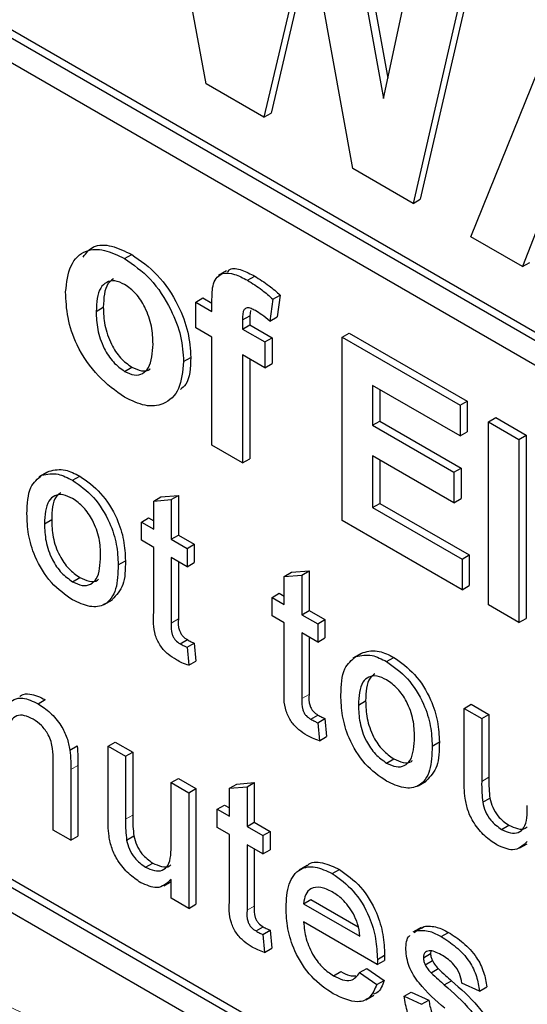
# Paper-space layout 'Blatt2' of a CAD drawing. Header units: millimetres. Extents: x 5 to 418, y 2 to 292.
# Tile 15 of 77: x 77.91 to 79.9, y 173.93 to 177.79. Entities that reach past the tile are written whole.
import ezdxf

# ---------------------------------------------------------------- set-up
doc = ezdxf.new("R2010")
doc.units = ezdxf.units.MM

psp = doc.layouts.new('Blatt2')

# ---------------------------------------------------------------- linework, layer by layer
at = {"color": 7, "linetype": 'Continuous', "lineweight": 25}
for p, q in [((75.6624, 178.9962), (86.3822, 172.8078)), ((75.6907, 179.0125), (86.3822, 172.8404)), ((86.3822, 172.7098), (75.6624, 178.8982)), ((78.643, 177.5366), (78.406, 178.8166)), ((79.1776, 178.3711), (79.3389, 177.4795)), ((79.2059, 178.3875), (79.3559, 177.5582)), ((79.3389, 177.4795), (79.4923, 178.1894)), ((79.0469, 178.158), (78.8699, 177.4056)), ((79.2195, 177.2038), (79.0469, 178.158)), ((79.0576, 178.0993), (78.8981, 177.422)), ((79.6879, 178.0766), (79.4553, 177.0677)), ((79.7162, 178.0929), (79.4835, 177.084)), ((79.6823, 176.9366), (80.0565, 177.8638)), ((72.0421, 177.6565), (86.1842, 169.4924)), ((78.8699, 177.4056), (78.643, 177.5366)), ((78.8699, 177.4056), (78.8981, 177.422)), ((79.4553, 177.0677), (79.2195, 177.2038)), ((79.4553, 177.0677), (79.4835, 177.084)), ((79.9688, 177.035), (79.8854, 176.8194)), ((79.8854, 176.8194), (79.6823, 176.9366)), ((78.323, 176.8512), (78.3512, 176.8675)), ((79.8854, 176.8194), (79.9136, 176.8357)), ((78.7235, 176.8034), (78.6917, 176.785)), ((78.8056, 176.766), (78.8339, 176.7824)), ((78.6026, 176.6806), (78.6308, 176.6969)), ((78.6026, 176.6806), (78.6664, 176.6438)), ((78.6026, 176.5793), (78.6026, 176.6806)), ((78.6308, 176.6969), (78.6664, 176.6764)), ((78.6664, 176.6438), (78.6664, 176.6816)), ((78.9057, 176.6914), (78.8937, 176.6061)), ((78.9057, 176.6914), (78.934, 176.7078)), ((78.934, 176.7078), (78.922, 176.6224)), ((78.2117, 176.6437), (78.2399, 176.66)), ((78.8178, 176.6471), (78.8143, 176.6267)), ((78.786, 176.6104), (78.8143, 176.6267)), ((78.786, 176.6104), (78.786, 176.5747)), ((78.8143, 176.6267), (78.8143, 176.591)), ((78.8937, 176.6061), (78.922, 176.6224)), ((78.6664, 176.5424), (78.6026, 176.5793)), ((78.786, 176.5747), (78.8143, 176.591)), ((78.786, 176.5747), (78.8738, 176.524)), ((78.8143, 176.591), (78.9021, 176.5403)), ((79.1769, 176.5425), (79.2052, 176.5588)), ((79.2052, 176.5588), (79.6679, 176.2917)), ((78.6664, 176.1187), (78.6664, 176.5424)), ((78.8738, 176.524), (78.9021, 176.5403)), ((78.8738, 176.524), (78.8738, 176.4227)), ((78.9021, 176.5403), (78.9021, 176.439)), ((79.1769, 175.8239), (79.1769, 176.5425)), ((79.1769, 176.5425), (79.6396, 176.2754)), ((78.5547, 176.4471), (78.583, 176.4634)), ((78.8738, 176.4227), (78.786, 176.4733)), ((78.786, 176.4733), (78.786, 176.0496)), ((78.8143, 176.457), (78.8143, 176.0659)), ((78.8738, 176.4227), (78.9021, 176.439)), ((78.3236, 176.4087), (78.3519, 176.425)), ((79.6396, 176.1556), (79.2966, 176.3536)), ((79.2966, 176.3536), (79.2966, 176.197)), ((79.3249, 176.3373), (79.3249, 176.2133)), ((79.6396, 176.2754), (79.6679, 176.2917)), ((79.6679, 176.2917), (79.6679, 176.1719)), ((79.6396, 176.2754), (79.6396, 176.1556)), ((79.2966, 176.197), (79.3249, 176.2133)), ((79.3249, 176.2133), (79.644, 176.0291)), ((79.7513, 176.2109), (79.7796, 176.2272)), ((79.7513, 176.2109), (79.871, 176.1418)), ((79.7513, 175.4923), (79.7513, 176.2109)), ((79.7796, 176.2272), (79.8993, 176.1581)), ((79.2966, 176.197), (79.6157, 176.0128)), ((79.6396, 176.1556), (79.6679, 176.1719)), ((79.871, 176.1418), (79.8993, 176.1581)), ((79.871, 176.1418), (79.871, 175.4232)), ((79.8993, 176.1581), (79.8993, 175.4396)), ((78.786, 176.0496), (78.6664, 176.1187)), ((78.786, 176.0496), (78.8143, 176.0659)), ((79.6157, 175.893), (79.2966, 176.0773)), ((79.2966, 176.0773), (79.2966, 175.8746)), ((79.3249, 176.0609), (79.3249, 175.8909)), ((77.9992, 176.0009), (78.0275, 176.0172)), ((79.6157, 176.0128), (79.644, 176.0291)), ((79.644, 176.0291), (79.644, 175.9094)), ((78.0193, 176.0128), (77.9875, 175.9945)), ((78.1195, 175.9813), (78.1478, 175.9976)), ((79.6157, 176.0128), (79.6157, 175.893)), ((78.4376, 175.9001), (78.4658, 175.9164)), ((78.4376, 175.9001), (78.5065, 175.9056)), ((78.4376, 175.7897), (78.4376, 175.9001)), ((78.4658, 175.9164), (78.5347, 175.9219)), ((78.5065, 175.9056), (78.5347, 175.9219)), ((78.5065, 175.9056), (78.5065, 175.7499)), ((78.5347, 175.9219), (78.5347, 175.7663)), ((79.6157, 175.893), (79.644, 175.9094)), ((79.2966, 175.8746), (79.3249, 175.8909)), ((79.2966, 175.8746), (79.6476, 175.672)), ((79.3249, 175.8909), (79.6759, 175.6883)), ((78.009, 175.8106), (78.0373, 175.8269)), ((78.3893, 175.8176), (78.4176, 175.8339)), ((78.4176, 175.8339), (78.4376, 175.8224)), ((79.6476, 175.5522), (79.1769, 175.8239)), ((78.3893, 175.746), (78.3893, 175.8176)), ((78.3893, 175.8176), (78.4376, 175.7897)), ((78.4376, 175.7181), (78.3893, 175.746)), ((78.5065, 175.7499), (78.5347, 175.7663)), ((78.5065, 175.7499), (78.5685, 175.7141)), ((78.5347, 175.7663), (78.5968, 175.7305)), ((78.4376, 175.4636), (78.4376, 175.7181)), ((78.5685, 175.7141), (78.5968, 175.7305)), ((78.5685, 175.7141), (78.5685, 175.6425)), ((78.5968, 175.7305), (78.5968, 175.6589)), ((75.6907, 175.6808), (86.2125, 169.6067)), ((78.2984, 175.6497), (78.3267, 175.666)), ((78.5685, 175.6425), (78.5065, 175.6783)), ((78.5065, 175.6783), (78.5065, 175.421)), ((79.6476, 175.672), (79.6759, 175.6883)), ((79.6476, 175.672), (79.6476, 175.5522)), ((79.6759, 175.6883), (79.6759, 175.5685)), ((75.6624, 175.6645), (86.1842, 169.5904)), ((78.5347, 175.662), (78.5347, 175.4373)), ((78.5685, 175.6425), (78.5968, 175.6589)), ((78.1195, 175.5835), (78.1478, 175.5998)), ((78.9502, 175.6042), (78.9784, 175.6205)), ((78.9502, 175.6042), (79.0191, 175.6097)), ((78.9502, 175.4938), (78.9502, 175.6042)), ((78.9784, 175.6205), (79.0473, 175.626)), ((79.0191, 175.6097), (79.0473, 175.626)), ((79.0191, 175.6097), (79.0191, 175.454)), ((79.0473, 175.626), (79.0473, 175.4704)), ((79.6476, 175.5522), (79.6759, 175.5685)), ((78.2437, 175.4945), (78.2755, 175.5128)), ((78.9019, 175.5216), (78.9302, 175.538)), ((78.9019, 175.45), (78.9019, 175.5216)), ((78.9019, 175.5216), (78.9502, 175.4938)), ((78.9302, 175.538), (78.9502, 175.5265)), ((79.871, 175.4232), (79.7513, 175.4923)), ((78.9502, 175.4222), (78.9019, 175.45)), ((79.0191, 175.454), (79.0473, 175.4704)), ((79.0191, 175.454), (79.0811, 175.4182)), ((79.0473, 175.4704), (79.1093, 175.4346)), ((79.0811, 175.4182), (79.1093, 175.4346)), ((79.1093, 175.4346), (79.1093, 175.363)), ((79.871, 175.4232), (79.8993, 175.4396)), ((78.9502, 175.1677), (78.9502, 175.4222)), ((79.0811, 175.4182), (79.0811, 175.3466)), ((79.0811, 175.3466), (79.0191, 175.3824)), ((79.0191, 175.3824), (79.0191, 175.1251)), ((79.0473, 175.3661), (79.0473, 175.1414)), ((79.0811, 175.3466), (79.1093, 175.363)), ((78.5414, 175.3399), (78.5697, 175.3562)), ((78.5685, 175.3263), (78.5968, 175.3426)), ((78.5685, 175.3263), (78.5754, 175.2556)), ((78.5968, 175.3426), (78.6036, 175.2719)), ((79.2512, 175.3017), (79.2194, 175.2833)), ((79.2311, 175.2897), (79.2594, 175.306)), ((79.3514, 175.2701), (79.3796, 175.2865)), ((78.5754, 175.2556), (78.6036, 175.2719)), ((77.9839, 175.1048), (78.0122, 175.1211)), ((79.2409, 175.0995), (79.2692, 175.1158)), ((79.6557, 175.0865), (79.684, 175.1028)), ((79.6557, 174.8069), (79.6557, 175.0865)), ((79.6557, 175.0865), (79.7246, 175.0467)), ((79.684, 175.1028), (79.7529, 175.0631)), ((79.054, 175.044), (79.0823, 175.0603)), ((79.7246, 175.0467), (79.7529, 175.0631)), ((79.7529, 175.0631), (79.7529, 174.8164)), ((79.0811, 175.0304), (79.1093, 175.0467)), ((79.0811, 175.0304), (79.088, 174.9596)), ((79.1093, 175.0467), (79.1162, 174.976)), ((79.7246, 175.0467), (79.7246, 174.8001)), ((79.088, 174.9596), (79.1162, 174.976)), ((78.1088, 174.9231), (78.1371, 174.9394)), ((78.2584, 174.9384), (78.2867, 174.9547)), ((78.2584, 174.6588), (78.2584, 174.9384)), ((78.2584, 174.9384), (78.3273, 174.8986)), ((78.2867, 174.9547), (78.3556, 174.915)), ((79.5303, 174.9385), (79.5586, 174.9548)), ((78.3273, 174.8986), (78.3556, 174.915)), ((78.3273, 174.8986), (78.3273, 174.652)), ((78.3556, 174.915), (78.3556, 174.6683)), ((78.0435, 174.609), (78.0435, 174.8798)), ((78.1406, 174.863), (78.1406, 174.5856)), ((79.3514, 174.8723), (79.3796, 174.8887)), ((78.1124, 174.8467), (78.1124, 174.5692)), ((78.5065, 174.7952), (78.5347, 174.8115)), ((78.5065, 174.557), (78.5065, 174.7952)), ((78.5065, 174.7952), (78.5754, 174.7554)), ((78.5347, 174.8115), (78.6036, 174.7718)), ((78.7352, 174.7736), (78.7635, 174.7899)), ((78.7352, 174.7736), (78.8041, 174.779)), ((78.7635, 174.7899), (78.8324, 174.7954)), ((78.8041, 174.779), (78.8324, 174.7954)), ((78.8041, 174.779), (78.8041, 174.6234)), ((78.8324, 174.7954), (78.8324, 174.6397)), ((79.4756, 174.7833), (79.5074, 174.8017)), ((78.5754, 174.7554), (78.6036, 174.7718)), ((78.5754, 174.7554), (78.5754, 174.3019)), ((78.6036, 174.7718), (78.6036, 174.3183)), ((78.7352, 174.6632), (78.7352, 174.7736)), ((78.687, 174.691), (78.7153, 174.7073)), ((78.7153, 174.7073), (78.7352, 174.6958)), ((79.7286, 174.7182), (79.7568, 174.7346)), ((78.687, 174.6194), (78.687, 174.691)), ((78.687, 174.691), (78.7352, 174.6632)), ((78.8041, 174.6234), (78.8324, 174.6397)), ((78.8041, 174.6234), (78.8661, 174.5876)), ((78.8324, 174.6397), (78.8944, 174.6039)), ((79.8028, 174.6117), (79.8311, 174.628)), ((78.1124, 174.5692), (78.0435, 174.609)), ((78.1124, 174.5692), (78.1406, 174.5856)), ((78.3313, 174.5701), (78.3596, 174.5865)), ((78.7352, 174.5916), (78.687, 174.6194)), ((78.7352, 174.3371), (78.7352, 174.5916)), ((78.8661, 174.5876), (78.8944, 174.6039)), ((78.8661, 174.5876), (78.8661, 174.516)), ((78.8944, 174.6039), (78.8944, 174.5323)), ((78.8661, 174.516), (78.8041, 174.5518)), ((78.8041, 174.5518), (78.8041, 174.2945)), ((79.875, 174.539), (79.9037, 174.5556)), ((78.8324, 174.5355), (78.8324, 174.3108)), ((78.8661, 174.516), (78.8944, 174.5323)), ((78.4056, 174.4636), (78.4339, 174.4799)), ((79.04, 174.4702), (79.0082, 174.4518)), ((79.1386, 174.4383), (79.1668, 174.4546)), ((78.4778, 174.3909), (78.5065, 174.4075)), ((78.5065, 174.3417), (78.5065, 174.4158)), ((78.5754, 174.3019), (78.5065, 174.3417)), ((78.5754, 174.3019), (78.6036, 174.3183)), ((79.0259, 174.3203), (79.0542, 174.3366)), ((79.0259, 174.3203), (79.2464, 174.193)), ((79.0542, 174.3366), (79.2398, 174.2295)), ((79.315, 174.0818), (79.0259, 174.2487)), ((78.8391, 174.2134), (78.8674, 174.2297)), ((78.8661, 174.1997), (78.8944, 174.2161)), ((78.8661, 174.1997), (78.873, 174.129)), ((78.8944, 174.2161), (78.9013, 174.1453)), ((79.4868, 174.2266), (79.4549, 174.2083)), ((79.46, 174.2078), (79.4701, 174.2151)), ((79.4701, 174.2151), (79.4984, 174.2314)), ((79.4883, 174.2241), (79.4984, 174.2314)), ((79.5662, 174.1914), (79.5945, 174.2077)), ((78.873, 174.129), (78.9013, 174.1453)), ((79.4958, 174.1086), (79.5241, 174.1249)), ((79.5257, 174.1349), (79.5241, 174.1249)), ((79.315, 174.0818), (79.3433, 174.0982)), ((79.3153, 174.102), (79.3436, 174.1184)), ((79.503, 174.0807), (79.5313, 174.097)), ((79.1433, 174.0377), (79.1716, 174.0541)), ((79.2457, 174.0502), (79.2739, 174.0666)), ((79.2457, 174.0502), (79.3132, 174.0033)), ((79.2739, 174.0666), (79.3414, 174.0196)), ((79.5258, 174.0494), (79.554, 174.0657)), ((79.3132, 174.0033), (79.3414, 174.0196)), ((79.5779, 174.0019), (79.6061, 174.0183)), ((79.7163, 173.9775), (79.6474, 174.0093)), ((79.42, 173.9575), (79.4483, 173.9739)), ((79.4483, 173.9739), (79.5172, 173.942)), ((79.7163, 173.9775), (79.7446, 173.9938)), ((79.2699, 173.9438), (79.3017, 173.9621)), ((79.42, 173.9575), (79.4889, 173.9257)), ((79.4889, 173.9257), (79.5172, 173.942))]:
    psp.add_line(p, q, dxfattribs=at)
at = {"color": 7, "linetype": 'Continuous', "lineweight": 18}
for p, q in [((78.5065, 175.421), (78.5347, 175.4373)), ((79.0191, 175.1251), (79.0473, 175.1414)), ((78.1124, 174.8467), (78.1406, 174.863)), ((79.7246, 174.8001), (79.7529, 174.8164)), ((78.3273, 174.652), (78.3556, 174.6683)), ((78.8041, 174.2945), (78.8324, 174.3108))]:
    psp.add_line(p, q, dxfattribs=at)
psp.add_arc((69.7119, 156.6094), 19.1339, 50.30384, 69.70154, dxfattribs=at)
at = {"color": 7, "linetype": 'Continuous', "lineweight": 25}
for points, knots in [([(78.1608, 176.8571), (78.173, 176.8729), (78.1995, 176.9071), (78.2718, 176.9053), (78.3248, 176.8801), (78.3512, 176.8675)], [0, 0, 0, 0, 0.30151, 0.650518, 1, 1, 1, 1]), ([(78.092, 176.7201), (78.0962, 176.7568), (78.1048, 176.8301), (78.164, 176.8872), (78.2429, 176.8899), (78.2962, 176.8641), (78.323, 176.8512)], [0, 0, 0, 0, 0.27995, 0.559147, 0.779424, 1, 1, 1, 1]), ([(78.3512, 176.8675), (78.3859, 176.8435), (78.4553, 176.7956), (78.5328, 176.6774), (78.577, 176.5611), (78.581, 176.496), (78.583, 176.4634)], [0, 0, 0, 0, 0.279785, 0.559124, 0.779388, 1, 1, 1, 1]), ([(78.323, 176.8512), (78.3577, 176.8272), (78.427, 176.7792), (78.5045, 176.6611), (78.5487, 176.5448), (78.5527, 176.4797), (78.5547, 176.4471)], [0, 0, 0, 0, 0.279785, 0.559124, 0.779388, 1, 1, 1, 1]), ([(78.6664, 176.6816), (78.6663, 176.7069), (78.6662, 176.7571), (78.7017, 176.7988), (78.7547, 176.7925), (78.7886, 176.7749), (78.8056, 176.766)], [0, 0, 0, 0, 0.2818009, 0.5577695, 0.7784647, 1, 1, 1, 1]), ([(78.7274, 176.7981), (78.7303, 176.802), (78.742, 176.8179), (78.784, 176.8072), (78.8173, 176.7907), (78.8339, 176.7824)], [0, 0, 0, 0, 0.1408725, 0.5696202, 1, 1, 1, 1]), ([(78.3236, 176.7495), (78.3106, 176.7555), (78.2846, 176.7676), (78.2519, 176.76), (78.217, 176.7278), (78.2139, 176.6784), (78.2117, 176.6437)], [0, 0, 0, 0, 0.186985, 0.373878, 0.561022, 1, 1, 1, 1]), ([(78.2794, 176.7718), (78.2717, 176.7659), (78.244, 176.7447), (78.2416, 176.6955), (78.2399, 176.66)], [0, 0, 0, 0, 0.278205, 1, 1, 1, 1]), ([(78.435, 176.5158), (78.4341, 176.5387), (78.4323, 176.5843), (78.4085, 176.6554), (78.3693, 176.7167), (78.3388, 176.7386), (78.3236, 176.7495)], [0, 0, 0, 0, 0.281043, 0.560553, 0.78042, 1, 1, 1, 1]), ([(78.8056, 176.766), (78.8246, 176.7542), (78.8585, 176.7331), (78.8913, 176.7042), (78.9057, 176.6914)], [0, 0, 0, 0, 0.5598854, 1, 1, 1, 1]), ([(78.8339, 176.7824), (78.8529, 176.7705), (78.8868, 176.7494), (78.9196, 176.7205), (78.934, 176.7078)], [0, 0, 0, 0, 0.5598854, 1, 1, 1, 1]), ([(78.3237, 176.3073), (78.2884, 176.3322), (78.218, 176.3821), (78.1354, 176.5015), (78.0966, 176.6213), (78.0935, 176.6872), (78.092, 176.7201)], [0, 0, 0, 0, 0.280145, 0.558899, 0.779053, 1, 1, 1, 1]), ([(78.2117, 176.6437), (78.2125, 176.6207), (78.2143, 176.5748), (78.2382, 176.5033), (78.2776, 176.4416), (78.3083, 176.4196), (78.3236, 176.4087)], [0, 0, 0, 0, 0.281015, 0.560464, 0.780394, 1, 1, 1, 1]), ([(78.2399, 176.66), (78.2408, 176.637), (78.2426, 176.5911), (78.2665, 176.5197), (78.3059, 176.458), (78.3366, 176.436), (78.3519, 176.425)], [0, 0, 0, 0, 0.281015, 0.560464, 0.780394, 1, 1, 1, 1]), ([(78.8365, 176.6469), (78.831, 176.6498), (78.8199, 176.6558), (78.8036, 176.6596), (78.7862, 176.6484), (78.7861, 176.6261), (78.786, 176.6104)], [0, 0, 0, 0, 0.1878021, 0.3749535, 0.5606786, 1, 1, 1, 1]), ([(78.8937, 176.6061), (78.8832, 176.6146), (78.8643, 176.63), (78.845, 176.6417), (78.8365, 176.6469)], [0, 0, 0, 0, 0.559847, 1, 1, 1, 1]), ([(78.3236, 176.4087), (78.3366, 176.4026), (78.3627, 176.3906), (78.3954, 176.3983), (78.4298, 176.4314), (78.4329, 176.481), (78.435, 176.5158)], [0, 0, 0, 0, 0.18693, 0.373819, 0.560978, 1, 1, 1, 1]), ([(78.5547, 176.4471), (78.5513, 176.409), (78.5445, 176.3328), (78.4831, 176.2769), (78.4055, 176.2676), (78.351, 176.294), (78.3237, 176.3073)], [0, 0, 0, 0, 0.279924, 0.559367, 0.779516, 1, 1, 1, 1]), ([(78.583, 176.4634), (78.5817, 176.4227), (78.5799, 176.3681), (78.5501, 176.3439), (78.5426, 176.3377)], [0, 0, 0, 0, 0.746792, 1, 1, 1, 1]), ([(78.3519, 176.425), (78.3647, 176.4193), (78.3903, 176.4078), (78.4152, 176.41), (78.4233, 176.4182), (78.4239, 176.4188)], [0, 0, 0, 0, 0.482219, 0.964333, 1, 1, 1, 1]), ([(78.0275, 176.0172), (78.0479, 176.0218), (78.0843, 176.0299), (78.1283, 176.0075), (78.1478, 175.9976)], [0, 0, 0, 0, 0.559033, 1, 1, 1, 1]), ([(77.9401, 175.8501), (77.9417, 175.8882), (77.9444, 175.9561), (77.9825, 175.9872), (77.9992, 176.0009)], [0, 0, 0, 0, 0.560963, 1, 1, 1, 1]), ([(77.9992, 176.0009), (78.0196, 176.0054), (78.056, 176.0136), (78.1001, 175.9912), (78.1195, 175.9813)], [0, 0, 0, 0, 0.559033, 1, 1, 1, 1]), ([(78.1195, 175.9813), (78.1477, 175.9614), (78.2041, 175.9217), (78.2655, 175.8226), (78.2949, 175.7282), (78.2972, 175.6759), (78.2984, 175.6497)], [0, 0, 0, 0, 0.279556, 0.5586, 0.778991, 1, 1, 1, 1]), ([(78.1478, 175.9976), (78.176, 175.9778), (78.2324, 175.938), (78.2938, 175.8389), (78.3232, 175.7446), (78.3255, 175.6922), (78.3267, 175.666)], [0, 0, 0, 0, 0.279556, 0.5586, 0.778991, 1, 1, 1, 1]), ([(78.1195, 175.9097), (78.1068, 175.9157), (78.0816, 175.9278), (78.0487, 175.9232), (78.0138, 175.8929), (78.011, 175.8445), (78.009, 175.8106)], [0, 0, 0, 0, 0.187137, 0.374025, 0.561097, 1, 1, 1, 1]), ([(78.0738, 175.9327), (78.067, 175.9279), (78.0404, 175.9088), (78.0386, 175.8619), (78.0373, 175.8269)], [0, 0, 0, 0, 0.2546432, 1, 1, 1, 1]), ([(78.2295, 175.6857), (78.2287, 175.7078), (78.227, 175.7518), (78.2027, 175.8208), (78.1635, 175.8787), (78.1342, 175.8994), (78.1195, 175.9097)], [0, 0, 0, 0, 0.281064, 0.560316, 0.780174, 1, 1, 1, 1]), ([(78.1195, 175.5119), (78.0906, 175.5321), (78.0331, 175.5723), (77.9705, 175.6743), (77.9434, 175.7702), (77.9412, 175.8235), (77.9401, 175.8501)], [0, 0, 0, 0, 0.279616, 0.558371, 0.778858, 1, 1, 1, 1]), ([(78.0373, 175.8269), (78.0381, 175.8046), (78.0398, 175.76), (78.063, 175.6899), (78.1031, 175.6312), (78.1329, 175.6103), (78.1478, 175.5998)], [0, 0, 0, 0, 0.281129, 0.560384, 0.780159, 1, 1, 1, 1]), ([(78.009, 175.8106), (78.0098, 175.7882), (78.0115, 175.7437), (78.0347, 175.6736), (78.0748, 175.6149), (78.1046, 175.594), (78.1195, 175.5835)], [0, 0, 0, 0, 0.281129, 0.560384, 0.780159, 1, 1, 1, 1]), ([(78.1195, 175.5835), (78.1322, 175.5774), (78.1577, 175.5653), (78.1906, 175.571), (78.2251, 175.6024), (78.2277, 175.6514), (78.2295, 175.6857)], [0, 0, 0, 0, 0.187044, 0.373945, 0.560983, 1, 1, 1, 1]), ([(78.3267, 175.666), (78.3263, 175.6318), (78.3254, 175.5652), (78.2913, 175.5307), (78.2747, 175.5139)], [0, 0, 0, 0, 0.512915, 1, 1, 1, 1]), ([(78.2984, 175.6497), (78.2974, 175.6164), (78.2955, 175.5502), (78.2535, 175.4895), (78.188, 175.4802), (78.1423, 175.5013), (78.1195, 175.5119)], [0, 0, 0, 0, 0.2810332, 0.5595131, 0.779602, 1, 1, 1, 1]), ([(78.1478, 175.5998), (78.1603, 175.594), (78.1854, 175.5825), (78.211, 175.5836), (78.2197, 175.5921), (78.2208, 175.5932)], [0, 0, 0, 0, 0.465388, 0.930416, 1, 1, 1, 1]), ([(78.5268, 175.2767), (78.516, 175.2835), (78.4944, 175.2968), (78.4633, 175.3292), (78.4336, 175.3919), (78.4359, 175.434), (78.4376, 175.4636)], [0, 0, 0, 0, 0.187433, 0.373821, 0.559462, 1, 1, 1, 1]), ([(78.5347, 175.4373), (78.5339, 175.4229), (78.5328, 175.4048), (78.5435, 175.3806), (78.5539, 175.3661), (78.5634, 175.3602), (78.5697, 175.3562)], [0, 0, 0, 0, 0.499596, 0.625239, 0.750354, 1, 1, 1, 1]), ([(78.5065, 175.421), (78.5056, 175.4066), (78.5045, 175.3885), (78.5152, 175.3643), (78.5256, 175.3498), (78.5351, 175.3439), (78.5414, 175.3399)], [0, 0, 0, 0, 0.499596, 0.625239, 0.750354, 1, 1, 1, 1]), ([(78.5414, 175.3399), (78.5465, 175.3372), (78.5555, 175.3323), (78.5645, 175.3281), (78.5685, 175.3263)], [0, 0, 0, 0, 0.559965, 1, 1, 1, 1]), ([(78.5697, 175.3562), (78.5748, 175.3535), (78.5838, 175.3486), (78.5928, 175.3444), (78.5968, 175.3426)], [0, 0, 0, 0, 0.559965, 1, 1, 1, 1]), ([(79.172, 175.139), (79.1736, 175.177), (79.1763, 175.2449), (79.2144, 175.276), (79.2311, 175.2897)], [0, 0, 0, 0, 0.560963, 1, 1, 1, 1]), ([(79.2311, 175.2897), (79.2515, 175.2943), (79.2879, 175.3024), (79.3319, 175.28), (79.3514, 175.2701)], [0, 0, 0, 0, 0.559033, 1, 1, 1, 1]), ([(79.2594, 175.306), (79.2798, 175.3106), (79.3162, 175.3188), (79.3602, 175.2964), (79.3796, 175.2865)], [0, 0, 0, 0, 0.559033, 1, 1, 1, 1]), ([(79.3796, 175.2865), (79.4079, 175.2666), (79.4643, 175.2269), (79.5257, 175.1278), (79.5551, 175.0334), (79.5574, 174.981), (79.5586, 174.9548)], [0, 0, 0, 0, 0.279556, 0.5586, 0.778991, 1, 1, 1, 1]), ([(78.5754, 175.2556), (78.5664, 175.2587), (78.5503, 175.2642), (78.534, 175.2729), (78.5268, 175.2767)], [0, 0, 0, 0, 0.560078, 1, 1, 1, 1]), ([(79.3514, 175.2701), (79.3796, 175.2503), (79.436, 175.2106), (79.4974, 175.1115), (79.5268, 175.0171), (79.5291, 174.9647), (79.5303, 174.9385)], [0, 0, 0, 0, 0.279556, 0.5586, 0.778991, 1, 1, 1, 1]), ([(79.3514, 175.1985), (79.3387, 175.2046), (79.3135, 175.2166), (79.2806, 175.212), (79.2457, 175.1817), (79.2429, 175.1334), (79.2409, 175.0995)], [0, 0, 0, 0, 0.1871365, 0.3740246, 0.5610972, 1, 1, 1, 1]), ([(79.3057, 175.2216), (79.2989, 175.2167), (79.2723, 175.1976), (79.2705, 175.1507), (79.2692, 175.1158)], [0, 0, 0, 0, 0.254643, 1, 1, 1, 1]), ([(79.0394, 174.9808), (79.0286, 174.9875), (79.007, 175.0009), (78.9759, 175.0333), (78.9462, 175.0959), (78.9485, 175.1381), (78.9502, 175.1677)], [0, 0, 0, 0, 0.187433, 0.373821, 0.559462, 1, 1, 1, 1]), ([(79.4614, 174.9745), (79.4605, 174.9966), (79.4589, 175.0407), (79.4346, 175.1097), (79.3954, 175.1675), (79.3661, 175.1882), (79.3514, 175.1985)], [0, 0, 0, 0, 0.281064, 0.560316, 0.780174, 1, 1, 1, 1]), ([(77.8643, 175.1026), (77.8724, 175.11), (77.8885, 175.1246), (77.9293, 175.1306), (77.9632, 175.1146), (77.9839, 175.1048)], [0, 0, 0, 0, 0.280554, 0.560815, 1, 1, 1, 1]), ([(77.9122, 175.1334), (77.9142, 175.1351), (77.9247, 175.1435), (77.9581, 175.1461), (77.9917, 175.1306), (78.0122, 175.1211)], [0, 0, 0, 0, 0.08724, 0.442807, 1, 1, 1, 1]), ([(79.0191, 175.1251), (79.0182, 175.1106), (79.0171, 175.0926), (79.0278, 175.0683), (79.0382, 175.0539), (79.0477, 175.0479), (79.054, 175.044)], [0, 0, 0, 0, 0.499596, 0.625239, 0.750354, 1, 1, 1, 1]), ([(79.0473, 175.1414), (79.0465, 175.127), (79.0454, 175.1089), (79.0561, 175.0847), (79.0665, 175.0702), (79.076, 175.0643), (79.0823, 175.0603)], [0, 0, 0, 0, 0.499596, 0.625239, 0.750354, 1, 1, 1, 1]), ([(79.3514, 174.8007), (79.3225, 174.8209), (79.265, 174.8612), (79.2024, 174.9631), (79.1753, 175.0591), (79.1731, 175.1123), (79.172, 175.139)], [0, 0, 0, 0, 0.279616, 0.558371, 0.778858, 1, 1, 1, 1]), ([(77.9839, 175.1048), (78, 175.094), (78.032, 175.0725), (78.0733, 175.0248), (78.0991, 174.9711), (78.1056, 174.9391), (78.1088, 174.9231)], [0, 0, 0, 0, 0.280216, 0.559971, 0.779636, 1, 1, 1, 1]), ([(79.2409, 175.0995), (79.2417, 175.0771), (79.2434, 175.0325), (79.2666, 174.9624), (79.3067, 174.9037), (79.3365, 174.8828), (79.3514, 174.8723)], [0, 0, 0, 0, 0.281129, 0.560384, 0.780159, 1, 1, 1, 1]), ([(79.2692, 175.1158), (79.27, 175.0934), (79.2717, 175.0488), (79.2948, 174.9787), (79.335, 174.92), (79.3647, 174.8991), (79.3796, 174.8887)], [0, 0, 0, 0, 0.281129, 0.560384, 0.780159, 1, 1, 1, 1]), ([(77.9648, 175.0443), (77.9533, 175.0498), (77.9302, 175.0609), (77.899, 175.0599), (77.8661, 175.0331), (77.865, 174.9875), (77.8643, 174.9556)], [0, 0, 0, 0, 0.187273, 0.374362, 0.56054, 1, 1, 1, 1]), ([(79.0823, 175.0603), (79.0874, 175.0576), (79.0964, 175.0527), (79.1054, 175.0485), (79.1093, 175.0467)], [0, 0, 0, 0, 0.559965, 1, 1, 1, 1]), ([(78.0435, 174.8798), (78.0434, 174.8959), (78.0432, 174.9279), (78.029, 174.9801), (77.9976, 175.022), (77.9757, 175.0368), (77.9648, 175.0443)], [0, 0, 0, 0, 0.28168, 0.559785, 0.779587, 1, 1, 1, 1]), ([(79.054, 175.044), (79.0591, 175.0412), (79.0681, 175.0364), (79.0771, 175.0322), (79.0811, 175.0304)], [0, 0, 0, 0, 0.559965, 1, 1, 1, 1]), ([(79.088, 174.9596), (79.079, 174.9628), (79.0629, 174.9683), (79.0466, 174.977), (79.0394, 174.9808)], [0, 0, 0, 0, 0.560078, 1, 1, 1, 1]), ([(79.3514, 174.8723), (79.3641, 174.8663), (79.3896, 174.8542), (79.4224, 174.8599), (79.457, 174.8912), (79.4596, 174.9402), (79.4614, 174.9745)], [0, 0, 0, 0, 0.187044, 0.373945, 0.560983, 1, 1, 1, 1]), ([(78.1371, 174.9394), (78.1384, 174.9248), (78.1406, 174.8988), (78.1406, 174.874), (78.1406, 174.863)], [0, 0, 0, 0, 0.559791, 1, 1, 1, 1]), ([(79.5303, 174.9385), (79.5293, 174.9052), (79.5274, 174.839), (79.4854, 174.7783), (79.4199, 174.7691), (79.3742, 174.7902), (79.3514, 174.8007)], [0, 0, 0, 0, 0.281033, 0.559513, 0.779602, 1, 1, 1, 1]), ([(79.5586, 174.9548), (79.5581, 174.9206), (79.5573, 174.854), (79.5232, 174.8195), (79.5066, 174.8027)], [0, 0, 0, 0, 0.512915, 1, 1, 1, 1]), ([(78.1088, 174.9231), (78.1101, 174.9085), (78.1123, 174.8825), (78.1124, 174.8576), (78.1124, 174.8467)], [0, 0, 0, 0, 0.559791, 1, 1, 1, 1]), ([(79.3796, 174.8887), (79.3922, 174.8829), (79.4173, 174.8713), (79.4429, 174.8725), (79.4516, 174.8809), (79.4527, 174.882)], [0, 0, 0, 0, 0.465388, 0.930416, 1, 1, 1, 1]), ([(79.7529, 174.8164), (79.7528, 174.8016), (79.7527, 174.775), (79.7556, 174.7469), (79.7568, 174.7346)], [0, 0, 0, 0, 0.560241, 1, 1, 1, 1]), ([(79.6595, 174.7333), (79.6582, 174.7474), (79.6557, 174.7726), (79.6557, 174.7964), (79.6557, 174.8069)], [0, 0, 0, 0, 0.559839, 1, 1, 1, 1]), ([(79.7246, 174.8001), (79.7245, 174.7852), (79.7244, 174.7587), (79.7273, 174.7306), (79.7286, 174.7182)], [0, 0, 0, 0, 0.560241, 1, 1, 1, 1]), ([(79.7843, 174.5508), (79.7683, 174.5617), (79.7362, 174.5836), (79.6952, 174.6317), (79.6689, 174.6853), (79.6627, 174.7173), (79.6595, 174.7333)], [0, 0, 0, 0, 0.280286, 0.560186, 0.779607, 1, 1, 1, 1]), ([(79.7286, 174.7182), (79.7316, 174.7062), (79.7377, 174.6821), (79.7636, 174.6397), (79.788, 174.6223), (79.8028, 174.6117)], [0, 0, 0, 0, 0.280864, 0.561194, 1, 1, 1, 1]), ([(79.7568, 174.7346), (79.7599, 174.7225), (79.766, 174.6984), (79.7919, 174.656), (79.8163, 174.6387), (79.8311, 174.628)], [0, 0, 0, 0, 0.280864, 0.561194, 1, 1, 1, 1]), ([(79.8028, 174.6117), (79.8146, 174.6063), (79.8381, 174.5955), (79.8697, 174.5972), (79.9029, 174.6254), (79.9034, 174.6723), (79.9037, 174.7051)], [0, 0, 0, 0, 0.187111, 0.374253, 0.560834, 1, 1, 1, 1]), ([(78.3556, 174.6683), (78.3556, 174.6534), (78.3555, 174.6269), (78.3583, 174.5988), (78.3596, 174.5865)], [0, 0, 0, 0, 0.560241, 1, 1, 1, 1]), ([(78.2623, 174.5852), (78.2609, 174.5993), (78.2584, 174.6244), (78.2584, 174.6483), (78.2584, 174.6588)], [0, 0, 0, 0, 0.559839, 1, 1, 1, 1]), ([(78.3273, 174.652), (78.3273, 174.6371), (78.3272, 174.6105), (78.33, 174.5825), (78.3313, 174.5701)], [0, 0, 0, 0, 0.560241, 1, 1, 1, 1]), ([(79.8311, 174.628), (79.8427, 174.6229), (79.8659, 174.6125), (79.8917, 174.6111), (79.9007, 174.6198), (79.9026, 174.6216)], [0, 0, 0, 0, 0.440223, 0.880518, 1, 1, 1, 1]), ([(78.3871, 174.4027), (78.371, 174.4136), (78.339, 174.4355), (78.298, 174.4836), (78.2717, 174.5372), (78.2654, 174.5692), (78.2623, 174.5852)], [0, 0, 0, 0, 0.280286, 0.560186, 0.779607, 1, 1, 1, 1]), ([(78.3596, 174.5865), (78.3626, 174.5744), (78.3687, 174.5503), (78.3947, 174.5079), (78.419, 174.4905), (78.4339, 174.4799)], [0, 0, 0, 0, 0.280864, 0.561194, 1, 1, 1, 1]), ([(78.3313, 174.5701), (78.3344, 174.5581), (78.3405, 174.534), (78.3664, 174.4916), (78.3907, 174.4742), (78.4056, 174.4636)], [0, 0, 0, 0, 0.280864, 0.561194, 1, 1, 1, 1]), ([(78.4056, 174.4636), (78.4173, 174.4582), (78.4408, 174.4473), (78.4725, 174.4491), (78.5056, 174.4773), (78.5061, 174.5241), (78.5065, 174.557)], [0, 0, 0, 0, 0.187111, 0.374253, 0.560834, 1, 1, 1, 1]), ([(79.9037, 174.5639), (79.8865, 174.548), (79.8557, 174.5196), (79.8061, 174.5413), (79.7843, 174.5508)], [0, 0, 0, 0, 0.559466, 1, 1, 1, 1]), ([(78.4339, 174.4799), (78.4455, 174.4747), (78.4686, 174.4644), (78.4944, 174.463), (78.5034, 174.4717), (78.5053, 174.4735)], [0, 0, 0, 0, 0.4402232, 0.8805175, 1, 1, 1, 1]), ([(79.0407, 174.4692), (79.0413, 174.47), (79.0535, 174.4865), (79.1001, 174.485), (79.1446, 174.4648), (79.1668, 174.4546)], [0, 0, 0, 0, 0.024421, 0.511721, 1, 1, 1, 1]), ([(78.957, 174.3045), (78.9588, 174.3372), (78.9622, 174.4023), (79.0057, 174.4599), (79.07, 174.4712), (79.1157, 174.4493), (79.1386, 174.4383)], [0, 0, 0, 0, 0.280748, 0.559775, 0.779666, 1, 1, 1, 1]), ([(79.1386, 174.4383), (79.1671, 174.418), (79.224, 174.3775), (79.2847, 174.276), (79.3119, 174.1812), (79.3142, 174.1284), (79.3153, 174.102)], [0, 0, 0, 0, 0.279366, 0.558398, 0.778885, 1, 1, 1, 1]), ([(79.1668, 174.4546), (79.1953, 174.4343), (79.2523, 174.3938), (79.313, 174.2924), (79.3402, 174.1975), (79.3425, 174.1448), (79.3436, 174.1184)], [0, 0, 0, 0, 0.279366, 0.558398, 0.778885, 1, 1, 1, 1]), ([(78.5065, 174.4158), (78.4892, 174.3999), (78.4584, 174.3715), (78.4089, 174.3931), (78.3871, 174.4027)], [0, 0, 0, 0, 0.559466, 1, 1, 1, 1]), ([(79.1382, 174.3669), (79.1228, 174.3743), (79.0921, 174.389), (79.0551, 174.3828), (79.0315, 174.3586), (79.0278, 174.3331), (79.0259, 174.3203)], [0, 0, 0, 0, 0.28019, 0.559728, 0.779642, 1, 1, 1, 1]), ([(79.2211, 174.281), (79.2074, 174.3014), (79.1829, 174.3379), (79.1519, 174.358), (79.1382, 174.3669)], [0, 0, 0, 0, 0.558512, 1, 1, 1, 1]), ([(76.5006, 174.3407), (76.6908, 174.2714), (77.244, 174.0699), (78.1737, 173.6527), (79.2868, 173.0564), (80.4018, 172.355), (81.2952, 171.7149), (81.8133, 171.304), (81.9651, 171.1836)], [0, 0, 0, 0, 0.106109, 0.308603, 0.511101, 0.713584, 0.916095, 1, 1, 1, 1]), ([(78.8244, 174.1502), (78.8136, 174.1569), (78.792, 174.1703), (78.7609, 174.2027), (78.7312, 174.2653), (78.7335, 174.3075), (78.7352, 174.3371)], [0, 0, 0, 0, 0.187433, 0.373821, 0.559462, 1, 1, 1, 1]), ([(78.8041, 174.2945), (78.8032, 174.28), (78.8021, 174.2619), (78.8128, 174.2377), (78.8233, 174.2233), (78.8328, 174.2173), (78.8391, 174.2134)], [0, 0, 0, 0, 0.499596, 0.625239, 0.750354, 1, 1, 1, 1]), ([(78.8324, 174.3108), (78.8315, 174.2963), (78.8304, 174.2783), (78.8411, 174.254), (78.8515, 174.2396), (78.861, 174.2336), (78.8674, 174.2297)], [0, 0, 0, 0, 0.499596, 0.625239, 0.750354, 1, 1, 1, 1]), ([(79.1422, 173.9668), (79.1132, 173.9865), (79.0552, 174.026), (78.9903, 174.1268), (78.9606, 174.2239), (78.9582, 174.2776), (78.957, 174.3045)], [0, 0, 0, 0, 0.279952, 0.558661, 0.778994, 1, 1, 1, 1]), ([(79.2464, 174.193), (79.2446, 174.2092), (79.2414, 174.238), (79.2273, 174.2679), (79.2211, 174.281)], [0, 0, 0, 0, 0.560674, 1, 1, 1, 1]), ([(79.0259, 174.2487), (79.0281, 174.2269), (79.0323, 174.1834), (79.0611, 174.1177), (79.1012, 174.0661), (79.1292, 174.0472), (79.1433, 174.0377)], [0, 0, 0, 0, 0.280633, 0.559687, 0.779661, 1, 1, 1, 1]), ([(78.8391, 174.2134), (78.8441, 174.2106), (78.8532, 174.2057), (78.8622, 174.2016), (78.8661, 174.1997)], [0, 0, 0, 0, 0.559965, 1, 1, 1, 1]), ([(78.8674, 174.2297), (78.8724, 174.2269), (78.8814, 174.222), (78.8904, 174.2179), (78.8944, 174.2161)], [0, 0, 0, 0, 0.559965, 1, 1, 1, 1]), ([(79.4701, 174.2151), (79.487, 174.2157), (79.5172, 174.2169), (79.5512, 174.1992), (79.5662, 174.1914)], [0, 0, 0, 0, 0.558938, 1, 1, 1, 1]), ([(79.4984, 174.2314), (79.5153, 174.2321), (79.5454, 174.2333), (79.5795, 174.2155), (79.5945, 174.2077)], [0, 0, 0, 0, 0.558938, 1, 1, 1, 1]), ([(79.5945, 174.2077), (79.6138, 174.1952), (79.6523, 174.1703), (79.7039, 174.1163), (79.7356, 174.0508), (79.7416, 174.0128), (79.7446, 173.9938)], [0, 0, 0, 0, 0.2807369, 0.5604275, 0.7794497, 1, 1, 1, 1]), ([(79.4269, 174.1403), (79.4281, 174.1625), (79.4292, 174.1861), (79.4425, 174.1952), (79.4433, 174.1957)], [0, 0, 0, 0, 0.941621, 1, 1, 1, 1]), ([(79.5662, 174.1914), (79.5855, 174.1789), (79.624, 174.154), (79.6757, 174.1), (79.7073, 174.0345), (79.7133, 173.9965), (79.7163, 173.9775)], [0, 0, 0, 0, 0.2807369, 0.5604275, 0.7794497, 1, 1, 1, 1]), ([(78.873, 174.129), (78.864, 174.1321), (78.848, 174.1377), (78.8316, 174.1464), (78.8244, 174.1502)], [0, 0, 0, 0, 0.560078, 1, 1, 1, 1]), ([(79.5798, 173.9102), (79.5448, 173.9406), (79.5012, 173.9787), (79.4566, 174.0391), (79.4334, 174.0848), (79.4295, 174.1181), (79.4269, 174.1403)], [0, 0, 0, 0, 0.5013208, 0.6265921, 0.7518172, 1, 1, 1, 1]), ([(79.5713, 174.1169), (79.5546, 174.1261), (79.5296, 174.1398), (79.5058, 174.1333), (79.497, 174.1221), (79.4962, 174.1131), (79.4958, 174.1086)], [0, 0, 0, 0, 0.49977, 0.749095, 0.874592, 1, 1, 1, 1]), ([(79.5241, 174.1249), (79.5245, 174.1198), (79.5253, 174.1108), (79.5295, 174.1012), (79.5313, 174.097)], [0, 0, 0, 0, 0.559236, 1, 1, 1, 1]), ([(79.3153, 174.102), (79.3153, 174.0982), (79.3152, 174.0915), (79.3151, 174.0848), (79.315, 174.0818)], [0, 0, 0, 0, 0.559999, 1, 1, 1, 1]), ([(79.3436, 174.1184), (79.3436, 174.1146), (79.3435, 174.1078), (79.3433, 174.1011), (79.3433, 174.0982)], [0, 0, 0, 0, 0.559999, 1, 1, 1, 1]), ([(79.4958, 174.1086), (79.4962, 174.1035), (79.497, 174.0945), (79.5012, 174.0849), (79.503, 174.0807)], [0, 0, 0, 0, 0.559236, 1, 1, 1, 1]), ([(79.5313, 174.097), (79.535, 174.0906), (79.5417, 174.0791), (79.5503, 174.0698), (79.554, 174.0657)], [0, 0, 0, 0, 0.5590842, 1, 1, 1, 1]), ([(79.6474, 174.0093), (79.6449, 174.0216), (79.64, 174.0464), (79.612, 174.0901), (79.5867, 174.1067), (79.5713, 174.1169)], [0, 0, 0, 0, 0.280304, 0.560237, 1, 1, 1, 1]), ([(79.1433, 174.0377), (79.1552, 174.0317), (79.1789, 174.0196), (79.2195, 174.0157), (79.2358, 174.0372), (79.2457, 174.0502)], [0, 0, 0, 0, 0.281282, 0.561906, 1, 1, 1, 1]), ([(79.1716, 174.0541), (79.1836, 174.0475), (79.2044, 174.0362), (79.2228, 174.0367), (79.2304, 174.0369)], [0, 0, 0, 0, 0.580827, 1, 1, 1, 1]), ([(79.503, 174.0807), (79.5067, 174.0742), (79.5134, 174.0627), (79.522, 174.0535), (79.5258, 174.0494)], [0, 0, 0, 0, 0.5590842, 1, 1, 1, 1]), ([(79.5258, 174.0494), (79.5354, 174.0404), (79.5527, 174.0243), (79.5702, 174.0088), (79.5779, 174.0019)], [0, 0, 0, 0, 0.559965, 1, 1, 1, 1]), ([(79.554, 174.0657), (79.5637, 174.0567), (79.581, 174.0406), (79.5985, 174.0251), (79.6061, 174.0183)], [0, 0, 0, 0, 0.559965, 1, 1, 1, 1]), ([(79.3414, 174.0196), (79.3348, 173.9996), (79.3262, 173.9738), (79.3047, 173.9671), (79.2999, 173.9656)], [0, 0, 0, 0, 0.776004, 1, 1, 1, 1]), ([(79.6061, 174.0183), (79.6419, 173.987), (79.6866, 173.948), (79.7337, 173.8874), (79.7523, 173.8528), (79.7636, 173.8166), (79.7647, 173.7948), (79.7653, 173.7839)], [0, 0, 0, 0, 0.500446, 0.625396, 0.750274, 0.875069, 1, 1, 1, 1]), ([(79.3132, 174.0033), (79.3054, 173.9852), (79.29, 173.949), (79.2298, 173.9258), (79.1754, 173.9512), (79.1422, 173.9668)], [0, 0, 0, 0, 0.280613, 0.560833, 1, 1, 1, 1]), ([(79.5779, 174.0019), (79.6136, 173.9707), (79.6583, 173.9317), (79.7055, 173.8711), (79.724, 173.8364), (79.7354, 173.8003), (79.7364, 173.7785), (79.737, 173.7676)], [0, 0, 0, 0, 0.500446, 0.625396, 0.750274, 0.875069, 1, 1, 1, 1]), ([(79.5831, 173.7122), (79.5614, 173.726), (79.518, 173.7534), (79.4623, 173.82), (79.4312, 173.8933), (79.4238, 173.9361), (79.42, 173.9575)], [0, 0, 0, 0, 0.2807392, 0.5592969, 0.7793109, 1, 1, 1, 1]), ([(79.5172, 173.942), (79.52, 173.9261), (79.5255, 173.8944), (79.5589, 173.8356), (79.592, 173.8133), (79.6122, 173.7997)], [0, 0, 0, 0, 0.281314, 0.561069, 1, 1, 1, 1])]:
    psp.add_open_spline(points, degree=3, knots=knots, dxfattribs=at)

doc.saveas('drawing.dxf')
